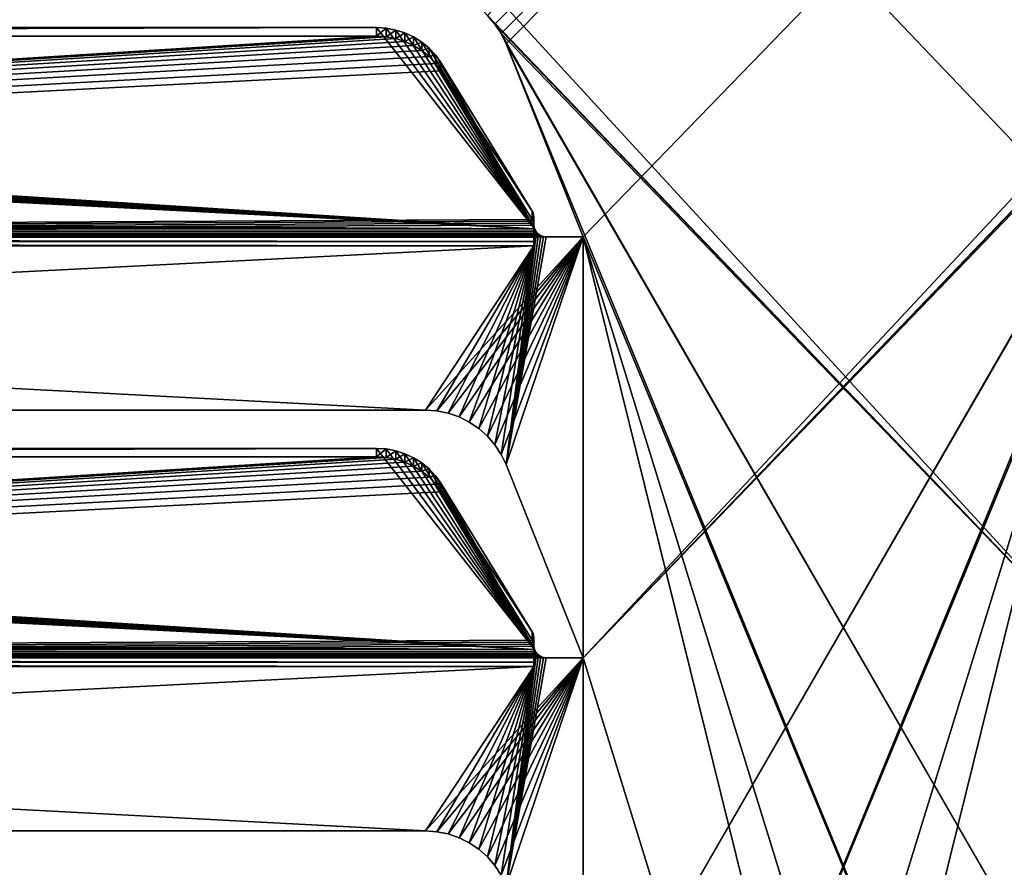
# Model space of a CAD drawing. Extents: x -547 to 547, y 0 to 578.
# Tile 29 of 256: x -113 to -74, y 72 to 106. Entities that reach past the tile are written whole.
import ezdxf

# ---------------------------------------------------------------- set-up
doc = ezdxf.new("R2010")
doc.units = 0
doc.header["$LTSCALE"] = 65.185185
for name, color, linetype in [('3', 7, 'CONTINUOUS'), ('332', 7, 'CONTINUOUS'), ('339', 7, 'CONTINUOUS'), ('489', 7, 'CONTINUOUS'), ('490', 7, 'CONTINUOUS'), ('527', 7, 'CONTINUOUS'), ('528', 7, 'CONTINUOUS'), ('529', 7, 'CONTINUOUS'), ('532', 7, 'CONTINUOUS'), ('534', 7, 'CONTINUOUS'), ('535', 7, 'CONTINUOUS'), ('536', 7, 'CONTINUOUS'), ('537', 7, 'CONTINUOUS'), ('538', 7, 'CONTINUOUS'), ('539', 7, 'CONTINUOUS'), ('566', 7, 'CONTINUOUS'), ('567', 7, 'CONTINUOUS'), ('571', 7, 'CONTINUOUS'), ('573', 7, 'CONTINUOUS'), ('574', 7, 'CONTINUOUS'), ('575', 7, 'CONTINUOUS'), ('576', 7, 'CONTINUOUS'), ('577', 7, 'CONTINUOUS'), ('578', 7, 'CONTINUOUS'), ('631', 7, 'CONTINUOUS'), ('633', 7, 'CONTINUOUS'), ('643', 7, 'CONTINUOUS'), ('645', 7, 'CONTINUOUS'), ('703', 7, 'CONTINUOUS'), ('704', 7, 'CONTINUOUS'), ('715', 7, 'CONTINUOUS'), ('716', 7, 'CONTINUOUS'), ('9', 7, 'CONTINUOUS')]:
    doc.layers.add(name, color=color, linetype=linetype)

msp = doc.modelspace()

# ---------------------------------------------------------------- linework, layer by layer
at = {"layer": '3', "color": 7, "linetype": 'CONTINUOUS'}
for points in [[(528.7, 1.5, -68), (-528.7, 1.5, -68), (528.7, 576.5, -68), (528.7, 1.5, -68)], [(528.7, 576.5, -68), (-528.7, 1.5, -68), (-528.7, 576.5, -68), (528.7, 576.5, -68)]]:
    msp.add_3dface(points, dxfattribs=at)
at = {"layer": '332', "color": 7, "linetype": 'CONTINUOUS'}
for points in [[(-525, 576.5, 68), (-69.5, 80, 68), (-69.5, 97, 68), (-525, 576.5, 68)], [(-69.5, 80, 68), (-525, 576.5, 68), (-94.375, 105.955, 68), (-69.5, 80, 68)], [(-65.625, 105.955, 68), (-525, 576.5, 68), (-65.927, 105.604, 68), (-65.625, 105.955, 68)], [(-65.927, 105.604, 68), (-525, 576.5, 68), (-66.18, 105.217, 68), (-65.927, 105.604, 68)], [(-66.18, 105.217, 68), (-525, 576.5, 68), (-66.38, 104.8, 68), (-66.18, 105.217, 68)], [(-66.38, 104.8, 68), (-525, 576.5, 68), (-69.5, 97, 68), (-66.38, 104.8, 68)], [(-94.073, 105.604, 68), (-69.5, 80, 68), (-94.375, 105.955, 68), (-94.073, 105.604, 68)], [(-93.82, 105.217, 68), (-69.5, 80, 68), (-94.073, 105.604, 68), (-93.82, 105.217, 68)], [(-69.5, 63, 68), (-69.5, 80, 68), (-93.82, 105.217, 68), (-69.5, 63, 68)], [(-93.62, 104.8, 68), (-69.5, 63, 68), (-93.82, 105.217, 68), (-93.62, 104.8, 68)], [(-69.5, 46, 68), (-69.5, 63, 68), (-93.62, 104.8, 68), (-69.5, 46, 68)], [(-90.5, 97, 68), (-69.5, 46, 68), (-93.62, 104.8, 68), (-90.5, 97, 68)], [(-223.13, 90, 68), (-96.87, 90, 68), (-229.5, 97, 68), (-223.13, 90, 68)], [(-96.87, 90, 68), (-90.5, 97, 68), (-229.5, 97, 68), (-96.87, 90, 68)], [(-96.87, 90, 68), (-96.408, 89.969, 68), (-90.5, 97, 68), (-96.87, 90, 68)], [(-96.408, 89.969, 68), (-95.955, 89.878, 68), (-90.5, 97, 68), (-96.408, 89.969, 68)], [(-95.955, 89.878, 68), (-95.517, 89.728, 68), (-90.5, 97, 68), (-95.955, 89.878, 68)], [(-95.517, 89.728, 68), (-95.103, 89.522, 68), (-90.5, 97, 68), (-95.517, 89.728, 68)], [(-95.103, 89.522, 68), (-94.72, 89.262, 68), (-90.5, 97, 68), (-95.103, 89.522, 68)], [(-94.72, 89.262, 68), (-94.375, 88.955, 68), (-90.5, 97, 68), (-94.72, 89.262, 68)], [(-94.375, 88.955, 68), (-94.073, 88.604, 68), (-90.5, 97, 68), (-94.375, 88.955, 68)], [(-94.073, 88.604, 68), (-93.82, 88.217, 68), (-90.5, 97, 68), (-94.073, 88.604, 68)], [(-93.82, 88.217, 68), (-93.62, 87.8, 68), (-90.5, 97, 68), (-93.82, 88.217, 68)], [(-93.62, 87.8, 68), (-90.5, 80, 68), (-90.5, 97, 68), (-93.62, 87.8, 68)], [(-69.5, 12, 68), (-69.5, 29, 68), (-90.5, 97, 68), (-69.5, 12, 68)], [(-90.5, 80, 68), (-69.5, 12, 68), (-90.5, 97, 68), (-90.5, 80, 68)], [(-69.5, 29, 68), (-69.5, 46, 68), (-90.5, 97, 68), (-69.5, 29, 68)], [(-223.13, 73, 68), (-96.87, 73, 68), (-229.5, 80, 68), (-223.13, 73, 68)], [(-96.87, 73, 68), (-90.5, 80, 68), (-229.5, 80, 68), (-96.87, 73, 68)], [(-96.87, 73, 68), (-96.408, 72.969, 68), (-90.5, 80, 68), (-96.87, 73, 68)], [(-96.408, 72.969, 68), (-95.955, 72.878, 68), (-90.5, 80, 68), (-96.408, 72.969, 68)], [(-95.955, 72.878, 68), (-95.517, 72.728, 68), (-90.5, 80, 68), (-95.955, 72.878, 68)], [(-95.517, 72.728, 68), (-95.103, 72.522, 68), (-90.5, 80, 68), (-95.517, 72.728, 68)], [(-95.103, 72.522, 68), (-94.72, 72.262, 68), (-90.5, 80, 68), (-95.103, 72.522, 68)], [(-94.72, 72.262, 68), (-94.375, 71.955, 68), (-90.5, 80, 68), (-94.72, 72.262, 68)], [(-94.375, 71.955, 68), (-94.073, 71.604, 68), (-90.5, 80, 68), (-94.375, 71.955, 68)], [(-94.073, 71.604, 68), (-93.82, 71.217, 68), (-90.5, 80, 68), (-94.073, 71.604, 68)], [(-93.82, 71.217, 68), (-93.62, 70.8, 68), (-90.5, 80, 68), (-93.82, 71.217, 68)], [(-93.62, 70.8, 68), (-90.5, 63, 68), (-90.5, 80, 68), (-93.62, 70.8, 68)], [(-90.5, 63, 68), (-69.5, 12, 68), (-90.5, 80, 68), (-90.5, 63, 68)]]:
    msp.add_3dface(points, dxfattribs=at)
at = {"layer": '339', "color": 3, "linetype": 'CONTINUOUS'}
for points in [[(-94.375, 105.955, 67), (349, 551.5, 67), (-94.073, 105.604, 67), (-94.375, 105.955, 67)], [(-94.073, 105.604, 67), (349, 551.5, 67), (-93.82, 105.217, 67), (-94.073, 105.604, 67)], [(-93.82, 105.217, 67), (349, 551.5, 67), (-93.62, 104.8, 67), (-93.82, 105.217, 67)], [(-93.62, 104.8, 67), (349, 551.5, 67), (-90.5, 97, 67), (-93.62, 104.8, 67)], [(-90.5, 80, 67), (349, 551.5, 67), (-65.625, 105.955, 67), (-90.5, 80, 67)], [(349, 551.5, 67), (-90.5, 80, 67), (-90.5, 97, 67), (349, 551.5, 67)], [(-65.927, 105.604, 67), (-90.5, 80, 67), (-65.625, 105.955, 67), (-65.927, 105.604, 67)], [(-66.18, 105.217, 67), (-90.5, 80, 67), (-65.927, 105.604, 67), (-66.18, 105.217, 67)], [(-90.5, 63, 67), (-90.5, 80, 67), (-66.18, 105.217, 67), (-90.5, 63, 67)], [(-66.38, 104.8, 67), (-90.5, 63, 67), (-66.18, 105.217, 67), (-66.38, 104.8, 67)], [(-90.5, 46, 67), (-90.5, 63, 67), (-66.38, 104.8, 67), (-90.5, 46, 67)], [(-69.5, 97, 67), (-90.5, 46, 67), (-66.38, 104.8, 67), (-69.5, 97, 67)], [(-92.5, 97.5, 67), (-92.487, 97.389, 67), (-92.5, 96.647, 67), (-92.5, 97.5, 67)], [(-92.312, 97.109, 67), (-93.62, 87.8, 67), (-92.391, 97.188, 67), (-92.312, 97.109, 67)], [(-92.391, 97.188, 67), (-93.62, 87.8, 67), (-92.5, 96.647, 67), (-92.391, 97.188, 67)], [(-92.217, 97.05, 67), (-93.62, 87.8, 67), (-92.312, 97.109, 67), (-92.217, 97.05, 67)], [(-92.111, 97.013, 67), (-93.62, 87.8, 67), (-92.217, 97.05, 67), (-92.111, 97.013, 67)], [(-92, 97, 67), (-93.62, 87.8, 67), (-92.111, 97.013, 67), (-92, 97, 67)], [(-92.487, 97.389, 67), (-92.45, 97.283, 67), (-92.5, 96.647, 67), (-92.487, 97.389, 67)], [(-92.45, 97.283, 67), (-92.391, 97.188, 67), (-92.5, 96.647, 67), (-92.45, 97.283, 67)], [(-223.13, 90, 67), (-227.5, 96.647, 67), (-92.5, 96.647, 67), (-223.13, 90, 67)], [(-96.87, 90, 67), (-223.13, 90, 67), (-92.5, 96.647, 67), (-96.87, 90, 67)], [(-96.408, 89.969, 67), (-96.87, 90, 67), (-92.5, 96.647, 67), (-96.408, 89.969, 67)], [(-95.955, 89.878, 67), (-96.408, 89.969, 67), (-92.5, 96.647, 67), (-95.955, 89.878, 67)], [(-95.517, 89.728, 67), (-95.955, 89.878, 67), (-92.5, 96.647, 67), (-95.517, 89.728, 67)], [(-95.103, 89.522, 67), (-95.517, 89.728, 67), (-92.5, 96.647, 67), (-95.103, 89.522, 67)], [(-94.72, 89.262, 67), (-95.103, 89.522, 67), (-92.5, 96.647, 67), (-94.72, 89.262, 67)], [(-94.375, 88.955, 67), (-94.72, 89.262, 67), (-92.5, 96.647, 67), (-94.375, 88.955, 67)], [(-94.073, 88.604, 67), (-94.375, 88.955, 67), (-92.5, 96.647, 67), (-94.073, 88.604, 67)], [(-93.82, 88.217, 67), (-94.073, 88.604, 67), (-92.5, 96.647, 67), (-93.82, 88.217, 67)], [(-93.62, 87.8, 67), (-93.82, 88.217, 67), (-92.5, 96.647, 67), (-93.62, 87.8, 67)], [(-90.5, 80, 67), (-93.62, 87.8, 67), (-90.5, 97, 67), (-90.5, 80, 67)], [(-90.5, 97, 67), (-93.62, 87.8, 67), (-92, 97, 67), (-90.5, 97, 67)], [(-90.5, 12, 67), (-90.5, 29, 67), (-69.5, 97, 67), (-90.5, 12, 67)], [(-69.5, 80, 67), (-90.5, 12, 67), (-69.5, 97, 67), (-69.5, 80, 67)], [(-90.5, 29, 67), (-90.5, 46, 67), (-69.5, 97, 67), (-90.5, 29, 67)], [(-92.5, 80.5, 67), (-92.487, 80.389, 67), (-92.5, 79.647, 67), (-92.5, 80.5, 67)], [(-92.487, 80.389, 67), (-92.45, 80.283, 67), (-92.5, 79.647, 67), (-92.487, 80.389, 67)], [(-92.312, 80.109, 67), (-93.62, 70.8, 67), (-92.391, 80.188, 67), (-92.312, 80.109, 67)], [(-92.391, 80.188, 67), (-93.62, 70.8, 67), (-92.5, 79.647, 67), (-92.391, 80.188, 67)], [(-92.217, 80.05, 67), (-93.62, 70.8, 67), (-92.312, 80.109, 67), (-92.217, 80.05, 67)], [(-92.111, 80.013, 67), (-93.62, 70.8, 67), (-92.217, 80.05, 67), (-92.111, 80.013, 67)], [(-92, 80, 67), (-93.62, 70.8, 67), (-92.111, 80.013, 67), (-92, 80, 67)], [(-90.5, 63, 67), (-93.62, 70.8, 67), (-90.5, 80, 67), (-90.5, 63, 67)], [(-90.5, 80, 67), (-93.62, 70.8, 67), (-92, 80, 67), (-90.5, 80, 67)], [(-92.45, 80.283, 67), (-92.391, 80.188, 67), (-92.5, 79.647, 67), (-92.45, 80.283, 67)], [(-69.5, 63, 67), (-90.5, 12, 67), (-69.5, 80, 67), (-69.5, 63, 67)], [(-223.13, 73, 67), (-227.5, 79.647, 67), (-92.5, 79.647, 67), (-223.13, 73, 67)], [(-96.87, 73, 67), (-223.13, 73, 67), (-92.5, 79.647, 67), (-96.87, 73, 67)], [(-96.408, 72.969, 67), (-96.87, 73, 67), (-92.5, 79.647, 67), (-96.408, 72.969, 67)], [(-95.955, 72.878, 67), (-96.408, 72.969, 67), (-92.5, 79.647, 67), (-95.955, 72.878, 67)], [(-95.517, 72.728, 67), (-95.955, 72.878, 67), (-92.5, 79.647, 67), (-95.517, 72.728, 67)], [(-95.103, 72.522, 67), (-95.517, 72.728, 67), (-92.5, 79.647, 67), (-95.103, 72.522, 67)], [(-94.72, 72.262, 67), (-95.103, 72.522, 67), (-92.5, 79.647, 67), (-94.72, 72.262, 67)], [(-94.375, 71.955, 67), (-94.72, 72.262, 67), (-92.5, 79.647, 67), (-94.375, 71.955, 67)], [(-94.073, 71.604, 67), (-94.375, 71.955, 67), (-92.5, 79.647, 67), (-94.073, 71.604, 67)], [(-93.82, 71.217, 67), (-94.073, 71.604, 67), (-92.5, 79.647, 67), (-93.82, 71.217, 67)], [(-93.62, 70.8, 67), (-93.82, 71.217, 67), (-92.5, 79.647, 67), (-93.62, 70.8, 67)]]:
    msp.add_3dface(points, dxfattribs=at)
at = {"layer": '489', "color": 7, "linetype": 'CONTINUOUS'}
for points in [[(-96.408, 72.969, 68), (-96.87, 73, 68), (-96.408, 72.969, 67), (-96.408, 72.969, 68)], [(-96.408, 72.969, 67), (-96.87, 73, 68), (-96.87, 73, 67.5), (-96.408, 72.969, 67)], [(-96.87, 73, 67), (-96.408, 72.969, 67), (-96.87, 73, 67.5), (-96.87, 73, 67)], [(-95.955, 72.878, 68), (-96.408, 72.969, 68), (-95.955, 72.878, 67), (-95.955, 72.878, 68)], [(-96.408, 72.969, 68), (-96.408, 72.969, 67), (-95.955, 72.878, 67), (-96.408, 72.969, 68)], [(-95.517, 72.728, 68), (-95.955, 72.878, 68), (-95.517, 72.728, 67), (-95.517, 72.728, 68)], [(-95.955, 72.878, 68), (-95.955, 72.878, 67), (-95.517, 72.728, 67), (-95.955, 72.878, 68)], [(-95.103, 72.522, 68), (-95.517, 72.728, 68), (-95.103, 72.522, 67), (-95.103, 72.522, 68)], [(-95.517, 72.728, 68), (-95.517, 72.728, 67), (-95.103, 72.522, 67), (-95.517, 72.728, 68)], [(-94.72, 72.262, 68), (-95.103, 72.522, 68), (-94.72, 72.262, 67), (-94.72, 72.262, 68)], [(-95.103, 72.522, 68), (-95.103, 72.522, 67), (-94.72, 72.262, 67), (-95.103, 72.522, 68)], [(-94.375, 71.955, 68), (-94.72, 72.262, 68), (-94.375, 71.955, 67), (-94.375, 71.955, 68)], [(-94.72, 72.262, 68), (-94.72, 72.262, 67), (-94.375, 71.955, 67), (-94.72, 72.262, 68)], [(-94.073, 71.604, 68), (-94.375, 71.955, 68), (-94.073, 71.604, 67), (-94.073, 71.604, 68)], [(-94.375, 71.955, 68), (-94.375, 71.955, 67), (-94.073, 71.604, 67), (-94.375, 71.955, 68)], [(-93.82, 71.217, 68), (-94.073, 71.604, 68), (-93.82, 71.217, 67), (-93.82, 71.217, 68)], [(-94.073, 71.604, 68), (-94.073, 71.604, 67), (-93.82, 71.217, 67), (-94.073, 71.604, 68)]]:
    msp.add_3dface(points, dxfattribs=at)
at = {"layer": '490', "color": 7, "linetype": 'CONTINUOUS'}
for points in [[(-96.87, 73, 68), (-223.13, 73, 68), (-96.87, 73, 67.5), (-96.87, 73, 68)], [(-223.13, 73, 68), (-96.87, 73, 67), (-96.87, 73, 67.5), (-223.13, 73, 68)], [(-96.87, 73, 67), (-223.13, 73, 68), (-223.13, 73, 67.5), (-96.87, 73, 67)], [(-223.13, 73, 67), (-96.87, 73, 67), (-223.13, 73, 67.5), (-223.13, 73, 67)]]:
    msp.add_3dface(points, dxfattribs=at)
at = {"layer": '527', "color": 7, "linetype": 'CONTINUOUS'}
for points in [[(-90.5, 80, 68), (-93.62, 87.8, 68), (-90.5, 80, 67), (-90.5, 80, 68)], [(-90.5, 80, 67), (-93.62, 87.8, 68), (-93.62, 87.8, 67.5), (-90.5, 80, 67)], [(-93.62, 87.8, 67), (-90.5, 80, 67), (-93.62, 87.8, 67.5), (-93.62, 87.8, 67)]]:
    msp.add_3dface(points, dxfattribs=at)
at = {"layer": '528', "color": 7, "linetype": 'CONTINUOUS'}
for points in [[(-96.408, 89.969, 68), (-96.87, 90, 68), (-96.408, 89.969, 67), (-96.408, 89.969, 68)], [(-96.408, 89.969, 67), (-96.87, 90, 68), (-96.87, 90, 67.5), (-96.408, 89.969, 67)], [(-96.87, 90, 67), (-96.408, 89.969, 67), (-96.87, 90, 67.5), (-96.87, 90, 67)], [(-95.955, 89.878, 68), (-96.408, 89.969, 68), (-95.955, 89.878, 67), (-95.955, 89.878, 68)], [(-96.408, 89.969, 68), (-96.408, 89.969, 67), (-95.955, 89.878, 67), (-96.408, 89.969, 68)], [(-95.517, 89.728, 68), (-95.955, 89.878, 68), (-95.517, 89.728, 67), (-95.517, 89.728, 68)], [(-95.955, 89.878, 68), (-95.955, 89.878, 67), (-95.517, 89.728, 67), (-95.955, 89.878, 68)], [(-95.103, 89.522, 68), (-95.517, 89.728, 68), (-95.103, 89.522, 67), (-95.103, 89.522, 68)], [(-95.517, 89.728, 68), (-95.517, 89.728, 67), (-95.103, 89.522, 67), (-95.517, 89.728, 68)], [(-94.72, 89.262, 68), (-95.103, 89.522, 68), (-94.72, 89.262, 67), (-94.72, 89.262, 68)], [(-95.103, 89.522, 68), (-95.103, 89.522, 67), (-94.72, 89.262, 67), (-95.103, 89.522, 68)], [(-94.375, 88.955, 68), (-94.72, 89.262, 68), (-94.375, 88.955, 67), (-94.375, 88.955, 68)], [(-94.72, 89.262, 68), (-94.72, 89.262, 67), (-94.375, 88.955, 67), (-94.72, 89.262, 68)], [(-94.073, 88.604, 68), (-94.375, 88.955, 68), (-94.073, 88.604, 67), (-94.073, 88.604, 68)], [(-94.375, 88.955, 68), (-94.375, 88.955, 67), (-94.073, 88.604, 67), (-94.375, 88.955, 68)], [(-93.82, 88.217, 68), (-94.073, 88.604, 68), (-93.82, 88.217, 67), (-93.82, 88.217, 68)], [(-94.073, 88.604, 68), (-94.073, 88.604, 67), (-93.82, 88.217, 67), (-94.073, 88.604, 68)], [(-93.62, 87.8, 68), (-93.82, 88.217, 68), (-93.62, 87.8, 67.5), (-93.62, 87.8, 68)], [(-93.82, 88.217, 68), (-93.82, 88.217, 67), (-93.62, 87.8, 67), (-93.82, 88.217, 68)], [(-93.82, 88.217, 68), (-93.62, 87.8, 67), (-93.62, 87.8, 67.5), (-93.82, 88.217, 68)]]:
    msp.add_3dface(points, dxfattribs=at)
at = {"layer": '529', "color": 7, "linetype": 'CONTINUOUS'}
for points in [[(-96.87, 90, 68), (-223.13, 90, 68), (-96.87, 90, 67.5), (-96.87, 90, 68)], [(-223.13, 90, 68), (-96.87, 90, 67), (-96.87, 90, 67.5), (-223.13, 90, 68)], [(-96.87, 90, 67), (-223.13, 90, 68), (-223.13, 90, 67.5), (-96.87, 90, 67)], [(-223.13, 90, 67), (-96.87, 90, 67), (-223.13, 90, 67.5), (-223.13, 90, 67)]]:
    msp.add_3dface(points, dxfattribs=at)
at = {"layer": '532', "color": 7, "linetype": 'CONTINUOUS'}
for points in [[(-229.5, 80, 68), (-90.5, 80, 68), (-228, 80, 67.969), (-229.5, 80, 68)], [(-90.5, 80, 68), (-92, 80, 67.969), (-228, 80, 67.969), (-90.5, 80, 68)], [(-90.5, 80, 68), (-90.5, 80, 67), (-92, 80, 67), (-90.5, 80, 68)], [(-90.5, 80, 68), (-92, 80, 67), (-92, 80, 67.969), (-90.5, 80, 68)]]:
    msp.add_3dface(points, dxfattribs=at)
at = {"layer": '534', "color": 7, "linetype": 'CONTINUOUS'}
for points in [[(-92.5, 80.5, 67), (-92.5, 80.472, 66.764), (-92.5, 80.814, 67.704), (-92.5, 80.5, 67)], [(-92.5, 80.5, 67.818), (-92.5, 80.5, 67), (-92.5, 80.814, 67.704), (-92.5, 80.5, 67.818)], [(-92.5, 80.5, 67), (-92.5, 79.647, 67), (-92.5, 79.821, 66.985), (-92.5, 80.5, 67)], [(-92.5, 80.472, 66.764), (-92.5, 80.5, 67), (-92.5, 79.989, 66.94), (-92.5, 80.472, 66.764)], [(-92.5, 79.989, 66.94), (-92.5, 80.5, 67), (-92.5, 79.821, 66.985), (-92.5, 79.989, 66.94)]]:
    msp.add_3dface(points, dxfattribs=at)
at = {"layer": '535', "color": 7, "linetype": 'CONTINUOUS'}
for points in [[(-222.297, 88.243, 65), (-92.471, 80.331, 67.879), (-221.926, 88.361, 64.957), (-222.297, 88.243, 65)], [(-221.926, 88.361, 64.957), (-92.471, 80.331, 67.879), (-221.541, 88.433, 64.931), (-221.926, 88.361, 64.957)], [(-221.541, 88.433, 64.931), (-92.471, 80.331, 67.879), (-221.149, 88.457, 64.922), (-221.541, 88.433, 64.931)], [(-221.149, 88.457, 64.922), (-92.471, 80.331, 67.879), (-98.851, 88.457, 64.922), (-221.149, 88.457, 64.922)], [(-98.851, 88.457, 64.922), (-92.471, 80.331, 67.879), (-98.459, 88.433, 64.931), (-98.851, 88.457, 64.922)], [(-98.459, 88.433, 64.931), (-92.471, 80.331, 67.879), (-98.074, 88.361, 64.957), (-98.459, 88.433, 64.931)], [(-98.074, 88.361, 64.957), (-92.471, 80.331, 67.879), (-97.703, 88.243, 65), (-98.074, 88.361, 64.957)], [(-223.27, 87.632, 65.222), (-92.471, 80.331, 67.879), (-222.975, 87.875, 65.134), (-223.27, 87.632, 65.222)], [(-222.975, 87.875, 65.134), (-92.471, 80.331, 67.879), (-222.649, 88.08, 65.059), (-222.975, 87.875, 65.134)], [(-222.649, 88.08, 65.059), (-92.471, 80.331, 67.879), (-222.297, 88.243, 65), (-222.649, 88.08, 65.059)], [(-97.703, 88.243, 65), (-92.471, 80.331, 67.879), (-97.351, 88.08, 65.059), (-97.703, 88.243, 65)], [(-97.351, 88.08, 65.059), (-92.471, 80.331, 67.879), (-97.025, 87.875, 65.134), (-97.351, 88.08, 65.059)], [(-97.025, 87.875, 65.134), (-92.471, 80.331, 67.879), (-96.73, 87.632, 65.222), (-97.025, 87.875, 65.134)], [(-223.529, 87.354, 65.323), (-92.471, 80.331, 67.879), (-223.27, 87.632, 65.222), (-223.529, 87.354, 65.323)], [(-96.73, 87.632, 65.222), (-92.471, 80.331, 67.879), (-96.471, 87.354, 65.323), (-96.73, 87.632, 65.222)], [(-223.747, 87.048, 65.435), (-92.471, 80.331, 67.879), (-223.529, 87.354, 65.323), (-223.747, 87.048, 65.435)], [(-92.471, 80.331, 67.879), (-96.253, 87.048, 65.435), (-96.471, 87.354, 65.323), (-92.471, 80.331, 67.879)], [(-227.433, 81.049, 67.618), (-92.471, 80.331, 67.879), (-223.747, 87.048, 65.435), (-227.433, 81.049, 67.618)], [(-92.567, 81.049, 67.618), (-96.253, 87.048, 65.435), (-92.493, 80.414, 67.849), (-92.567, 81.049, 67.618)], [(-92.493, 80.414, 67.849), (-96.253, 87.048, 65.435), (-92.471, 80.331, 67.879), (-92.493, 80.414, 67.849)], [(-227.5, 80.814, 67.704), (-92.471, 80.331, 67.879), (-227.492, 80.895, 67.674), (-227.5, 80.814, 67.704)], [(-227.5, 80.814, 67.704), (-227.5, 80.5, 67.818), (-92.471, 80.331, 67.879), (-227.5, 80.814, 67.704)], [(-227.492, 80.895, 67.674), (-92.471, 80.331, 67.879), (-227.47, 80.974, 67.645), (-227.492, 80.895, 67.674)], [(-227.47, 80.974, 67.645), (-92.471, 80.331, 67.879), (-227.433, 81.049, 67.618), (-227.47, 80.974, 67.645)], [(-92.567, 81.049, 67.618), (-92.5, 80.5, 67.818), (-92.53, 80.974, 67.645), (-92.567, 81.049, 67.618)], [(-92.5, 80.5, 67.818), (-92.567, 81.049, 67.618), (-92.493, 80.414, 67.849), (-92.5, 80.5, 67.818)], [(-92.53, 80.974, 67.645), (-92.5, 80.5, 67.818), (-92.508, 80.895, 67.674), (-92.53, 80.974, 67.645)], [(-92.5, 80.5, 67.818), (-92.5, 80.814, 67.704), (-92.508, 80.895, 67.674), (-92.5, 80.5, 67.818)], [(-227.529, 80.331, 67.879), (-92.471, 80.331, 67.879), (-227.507, 80.414, 67.849), (-227.529, 80.331, 67.879)], [(-92.471, 80.331, 67.879), (-227.5, 80.5, 67.818), (-227.507, 80.414, 67.849), (-92.471, 80.331, 67.879)]]:
    msp.add_3dface(points, dxfattribs=at)
at = {"layer": '536', "color": 7, "linetype": 'CONTINUOUS'}
for points in [[(-92.471, 80.331, 67.879), (-227.529, 80.331, 67.879), (-227.572, 80.241, 67.91), (-92.471, 80.331, 67.879)], [(-92.471, 80.331, 67.879), (-227.572, 80.241, 67.91), (-92.428, 80.241, 67.91), (-92.471, 80.331, 67.879)], [(-228, 80, 67.969), (-92, 80, 67.969), (-92.101, 80.01, 67.967), (-228, 80, 67.969)], [(-227.899, 80.01, 67.967), (-228, 80, 67.969), (-92.101, 80.01, 67.967), (-227.899, 80.01, 67.967)], [(-227.803, 80.041, 67.961), (-227.899, 80.01, 67.967), (-92.197, 80.041, 67.961), (-227.803, 80.041, 67.961)], [(-92.197, 80.041, 67.961), (-227.899, 80.01, 67.967), (-92.101, 80.01, 67.967), (-92.197, 80.041, 67.961)], [(-227.713, 80.09, 67.95), (-227.803, 80.041, 67.961), (-92.287, 80.09, 67.95), (-227.713, 80.09, 67.95)], [(-92.287, 80.09, 67.95), (-227.803, 80.041, 67.961), (-92.197, 80.041, 67.961), (-92.287, 80.09, 67.95)], [(-227.635, 80.158, 67.934), (-227.713, 80.09, 67.95), (-92.365, 80.158, 67.934), (-227.635, 80.158, 67.934)], [(-92.365, 80.158, 67.934), (-227.713, 80.09, 67.95), (-92.287, 80.09, 67.95), (-92.365, 80.158, 67.934)], [(-227.572, 80.241, 67.91), (-227.635, 80.158, 67.934), (-92.428, 80.241, 67.91), (-227.572, 80.241, 67.91)], [(-92.428, 80.241, 67.91), (-227.635, 80.158, 67.934), (-92.365, 80.158, 67.934), (-92.428, 80.241, 67.91)]]:
    msp.add_3dface(points, dxfattribs=at)
at = {"layer": '537', "color": 7, "linetype": 'CONTINUOUS'}
for points in [[(-227.5, 79.821, 66.985), (-227.5, 79.989, 66.94), (-92.5, 79.821, 66.985), (-227.5, 79.821, 66.985)], [(-227.5, 79.989, 66.94), (-92.5, 79.989, 66.94), (-92.5, 79.821, 66.985), (-227.5, 79.989, 66.94)], [(-92.5, 79.647, 67), (-227.5, 79.647, 67), (-227.5, 79.821, 66.985), (-92.5, 79.647, 67)], [(-92.5, 79.647, 67), (-227.5, 79.821, 66.985), (-92.5, 79.821, 66.985), (-92.5, 79.647, 67)]]:
    msp.add_3dface(points, dxfattribs=at)
at = {"layer": '538', "color": 7, "linetype": 'CONTINUOUS'}
for points in [[(-98.851, 88.115, 63.982), (-227.5, 79.989, 66.94), (-221.149, 88.115, 63.982), (-98.851, 88.115, 63.982)], [(-227.5, 79.989, 66.94), (-98.851, 88.115, 63.982), (-98.459, 88.091, 63.991), (-227.5, 79.989, 66.94)], [(-98.074, 88.019, 64.017), (-227.5, 79.989, 66.94), (-98.459, 88.091, 63.991), (-98.074, 88.019, 64.017)], [(-97.703, 87.901, 64.06), (-227.5, 79.989, 66.94), (-98.074, 88.019, 64.017), (-97.703, 87.901, 64.06)], [(-97.351, 87.738, 64.12), (-227.5, 79.989, 66.94), (-97.703, 87.901, 64.06), (-97.351, 87.738, 64.12)], [(-97.025, 87.533, 64.194), (-227.5, 79.989, 66.94), (-97.351, 87.738, 64.12), (-97.025, 87.533, 64.194)], [(-96.73, 87.29, 64.283), (-227.5, 79.989, 66.94), (-97.025, 87.533, 64.194), (-96.73, 87.29, 64.283)], [(-96.471, 87.012, 64.384), (-227.5, 79.989, 66.94), (-96.73, 87.29, 64.283), (-96.471, 87.012, 64.384)], [(-96.253, 86.706, 64.495), (-227.5, 79.989, 66.94), (-96.471, 87.012, 64.384), (-96.253, 86.706, 64.495)], [(-92.567, 80.707, 66.679), (-227.5, 79.989, 66.94), (-96.253, 86.706, 64.495), (-92.567, 80.707, 66.679)], [(-92.53, 80.632, 66.706), (-227.5, 79.989, 66.94), (-92.567, 80.707, 66.679), (-92.53, 80.632, 66.706)], [(-92.508, 80.553, 66.734), (-227.5, 79.989, 66.94), (-92.53, 80.632, 66.706), (-92.508, 80.553, 66.734)], [(-92.5, 80.472, 66.764), (-227.5, 79.989, 66.94), (-92.508, 80.553, 66.734), (-92.5, 80.472, 66.764)], [(-227.5, 79.989, 66.94), (-92.5, 80.472, 66.764), (-92.5, 79.989, 66.94), (-227.5, 79.989, 66.94)]]:
    msp.add_3dface(points, dxfattribs=at)
at = {"layer": '539', "color": 7, "linetype": 'CONTINUOUS'}
for points in [[(-221.149, 88.457, 64.922), (-98.851, 88.457, 64.922), (-221.149, 88.115, 63.982), (-221.149, 88.457, 64.922)], [(-98.851, 88.457, 64.922), (-98.851, 88.115, 63.982), (-221.149, 88.115, 63.982), (-98.851, 88.457, 64.922)]]:
    msp.add_3dface(points, dxfattribs=at)
at = {"layer": '566', "color": 7, "linetype": 'CONTINUOUS'}
for points in [[(-90.5, 97, 68), (-93.62, 104.8, 68), (-90.5, 97, 67), (-90.5, 97, 68)], [(-90.5, 97, 67), (-93.62, 104.8, 68), (-93.62, 104.8, 67.5), (-90.5, 97, 67)], [(-93.62, 104.8, 67), (-90.5, 97, 67), (-93.62, 104.8, 67.5), (-93.62, 104.8, 67)]]:
    msp.add_3dface(points, dxfattribs=at)
at = {"layer": '567', "color": 7, "linetype": 'CONTINUOUS'}
for points in [[(-94.073, 105.604, 68), (-94.375, 105.955, 68), (-94.073, 105.604, 67), (-94.073, 105.604, 68)], [(-94.375, 105.955, 68), (-94.375, 105.955, 67), (-94.073, 105.604, 67), (-94.375, 105.955, 68)], [(-93.82, 105.217, 68), (-94.073, 105.604, 68), (-93.82, 105.217, 67), (-93.82, 105.217, 68)], [(-94.073, 105.604, 68), (-94.073, 105.604, 67), (-93.82, 105.217, 67), (-94.073, 105.604, 68)], [(-93.62, 104.8, 68), (-93.82, 105.217, 68), (-93.62, 104.8, 67.5), (-93.62, 104.8, 68)], [(-93.82, 105.217, 68), (-93.82, 105.217, 67), (-93.62, 104.8, 67), (-93.82, 105.217, 68)], [(-93.82, 105.217, 68), (-93.62, 104.8, 67), (-93.62, 104.8, 67.5), (-93.82, 105.217, 68)]]:
    msp.add_3dface(points, dxfattribs=at)
at = {"layer": '571', "color": 7, "linetype": 'CONTINUOUS'}
for points in [[(-229.5, 97, 68), (-90.5, 97, 68), (-228, 97, 67.969), (-229.5, 97, 68)], [(-90.5, 97, 68), (-92, 97, 67.969), (-228, 97, 67.969), (-90.5, 97, 68)], [(-90.5, 97, 68), (-90.5, 97, 67), (-92, 97, 67), (-90.5, 97, 68)], [(-90.5, 97, 68), (-92, 97, 67), (-92, 97, 67.969), (-90.5, 97, 68)]]:
    msp.add_3dface(points, dxfattribs=at)
at = {"layer": '573', "color": 7, "linetype": 'CONTINUOUS'}
for points in [[(-92.5, 97.5, 67), (-92.5, 97.472, 66.764), (-92.5, 97.814, 67.704), (-92.5, 97.5, 67)], [(-92.5, 97.5, 67.818), (-92.5, 97.5, 67), (-92.5, 97.814, 67.704), (-92.5, 97.5, 67.818)], [(-92.5, 97.5, 67), (-92.5, 96.647, 67), (-92.5, 96.821, 66.985), (-92.5, 97.5, 67)], [(-92.5, 97.472, 66.764), (-92.5, 97.5, 67), (-92.5, 96.989, 66.94), (-92.5, 97.472, 66.764)], [(-92.5, 96.989, 66.94), (-92.5, 97.5, 67), (-92.5, 96.821, 66.985), (-92.5, 96.989, 66.94)]]:
    msp.add_3dface(points, dxfattribs=at)
at = {"layer": '574', "color": 7, "linetype": 'CONTINUOUS'}
for points in [[(-222.297, 105.243, 65), (-92.471, 97.331, 67.879), (-221.926, 105.361, 64.957), (-222.297, 105.243, 65)], [(-221.926, 105.361, 64.957), (-92.471, 97.331, 67.879), (-221.541, 105.433, 64.931), (-221.926, 105.361, 64.957)], [(-221.541, 105.433, 64.931), (-92.471, 97.331, 67.879), (-221.149, 105.457, 64.922), (-221.541, 105.433, 64.931)], [(-221.149, 105.457, 64.922), (-92.471, 97.331, 67.879), (-98.851, 105.457, 64.922), (-221.149, 105.457, 64.922)], [(-98.851, 105.457, 64.922), (-92.471, 97.331, 67.879), (-98.459, 105.433, 64.931), (-98.851, 105.457, 64.922)], [(-98.459, 105.433, 64.931), (-92.471, 97.331, 67.879), (-98.074, 105.361, 64.957), (-98.459, 105.433, 64.931)], [(-98.074, 105.361, 64.957), (-92.471, 97.331, 67.879), (-97.703, 105.243, 65), (-98.074, 105.361, 64.957)], [(-222.975, 104.875, 65.134), (-92.471, 97.331, 67.879), (-222.649, 105.08, 65.059), (-222.975, 104.875, 65.134)], [(-222.649, 105.08, 65.059), (-92.471, 97.331, 67.879), (-222.297, 105.243, 65), (-222.649, 105.08, 65.059)], [(-97.703, 105.243, 65), (-92.471, 97.331, 67.879), (-97.351, 105.08, 65.059), (-97.703, 105.243, 65)], [(-97.351, 105.08, 65.059), (-92.471, 97.331, 67.879), (-97.025, 104.875, 65.134), (-97.351, 105.08, 65.059)], [(-223.529, 104.354, 65.323), (-92.471, 97.331, 67.879), (-223.27, 104.632, 65.222), (-223.529, 104.354, 65.323)], [(-223.27, 104.632, 65.222), (-92.471, 97.331, 67.879), (-222.975, 104.875, 65.134), (-223.27, 104.632, 65.222)], [(-97.025, 104.875, 65.134), (-92.471, 97.331, 67.879), (-96.73, 104.632, 65.222), (-97.025, 104.875, 65.134)], [(-96.73, 104.632, 65.222), (-92.471, 97.331, 67.879), (-96.471, 104.354, 65.323), (-96.73, 104.632, 65.222)], [(-223.747, 104.048, 65.435), (-92.471, 97.331, 67.879), (-223.529, 104.354, 65.323), (-223.747, 104.048, 65.435)], [(-92.471, 97.331, 67.879), (-96.253, 104.048, 65.435), (-96.471, 104.354, 65.323), (-92.471, 97.331, 67.879)], [(-227.433, 98.049, 67.618), (-92.471, 97.331, 67.879), (-223.747, 104.048, 65.435), (-227.433, 98.049, 67.618)], [(-92.567, 98.049, 67.618), (-96.253, 104.048, 65.435), (-92.493, 97.414, 67.849), (-92.567, 98.049, 67.618)], [(-92.493, 97.414, 67.849), (-96.253, 104.048, 65.435), (-92.471, 97.331, 67.879), (-92.493, 97.414, 67.849)], [(-227.5, 97.814, 67.704), (-92.471, 97.331, 67.879), (-227.492, 97.895, 67.674), (-227.5, 97.814, 67.704)], [(-227.5, 97.814, 67.704), (-227.5, 97.5, 67.818), (-92.471, 97.331, 67.879), (-227.5, 97.814, 67.704)], [(-227.492, 97.895, 67.674), (-92.471, 97.331, 67.879), (-227.47, 97.974, 67.645), (-227.492, 97.895, 67.674)], [(-227.47, 97.974, 67.645), (-92.471, 97.331, 67.879), (-227.433, 98.049, 67.618), (-227.47, 97.974, 67.645)], [(-92.567, 98.049, 67.618), (-92.5, 97.5, 67.818), (-92.53, 97.974, 67.645), (-92.567, 98.049, 67.618)], [(-92.5, 97.5, 67.818), (-92.567, 98.049, 67.618), (-92.493, 97.414, 67.849), (-92.5, 97.5, 67.818)], [(-92.53, 97.974, 67.645), (-92.5, 97.5, 67.818), (-92.508, 97.895, 67.674), (-92.53, 97.974, 67.645)], [(-92.5, 97.5, 67.818), (-92.5, 97.814, 67.704), (-92.508, 97.895, 67.674), (-92.5, 97.5, 67.818)], [(-227.529, 97.331, 67.879), (-92.471, 97.331, 67.879), (-227.507, 97.414, 67.849), (-227.529, 97.331, 67.879)], [(-92.471, 97.331, 67.879), (-227.5, 97.5, 67.818), (-227.507, 97.414, 67.849), (-92.471, 97.331, 67.879)]]:
    msp.add_3dface(points, dxfattribs=at)
at = {"layer": '575', "color": 7, "linetype": 'CONTINUOUS'}
for points in [[(-228, 97, 67.969), (-92, 97, 67.969), (-92.101, 97.01, 67.967), (-228, 97, 67.969)], [(-227.899, 97.01, 67.967), (-228, 97, 67.969), (-92.101, 97.01, 67.967), (-227.899, 97.01, 67.967)], [(-227.803, 97.041, 67.961), (-227.899, 97.01, 67.967), (-92.197, 97.041, 67.961), (-227.803, 97.041, 67.961)], [(-92.197, 97.041, 67.961), (-227.899, 97.01, 67.967), (-92.101, 97.01, 67.967), (-92.197, 97.041, 67.961)], [(-227.713, 97.09, 67.95), (-227.803, 97.041, 67.961), (-92.287, 97.09, 67.95), (-227.713, 97.09, 67.95)], [(-92.287, 97.09, 67.95), (-227.803, 97.041, 67.961), (-92.197, 97.041, 67.961), (-92.287, 97.09, 67.95)], [(-227.635, 97.158, 67.934), (-227.713, 97.09, 67.95), (-92.365, 97.158, 67.934), (-227.635, 97.158, 67.934)], [(-92.365, 97.158, 67.934), (-227.713, 97.09, 67.95), (-92.287, 97.09, 67.95), (-92.365, 97.158, 67.934)], [(-227.572, 97.241, 67.91), (-227.635, 97.158, 67.934), (-92.428, 97.241, 67.91), (-227.572, 97.241, 67.91)], [(-92.428, 97.241, 67.91), (-227.635, 97.158, 67.934), (-92.365, 97.158, 67.934), (-92.428, 97.241, 67.91)], [(-92.471, 97.331, 67.879), (-227.529, 97.331, 67.879), (-227.572, 97.241, 67.91), (-92.471, 97.331, 67.879)], [(-92.471, 97.331, 67.879), (-227.572, 97.241, 67.91), (-92.428, 97.241, 67.91), (-92.471, 97.331, 67.879)]]:
    msp.add_3dface(points, dxfattribs=at)
at = {"layer": '576', "color": 7, "linetype": 'CONTINUOUS'}
for points in [[(-227.5, 96.821, 66.985), (-227.5, 96.989, 66.94), (-92.5, 96.821, 66.985), (-227.5, 96.821, 66.985)], [(-227.5, 96.989, 66.94), (-92.5, 96.989, 66.94), (-92.5, 96.821, 66.985), (-227.5, 96.989, 66.94)], [(-92.5, 96.647, 67), (-227.5, 96.647, 67), (-227.5, 96.821, 66.985), (-92.5, 96.647, 67)], [(-92.5, 96.647, 67), (-227.5, 96.821, 66.985), (-92.5, 96.821, 66.985), (-92.5, 96.647, 67)]]:
    msp.add_3dface(points, dxfattribs=at)
at = {"layer": '577', "color": 7, "linetype": 'CONTINUOUS'}
for points in [[(-98.851, 105.115, 63.982), (-227.5, 96.989, 66.94), (-221.149, 105.115, 63.982), (-98.851, 105.115, 63.982)], [(-227.5, 96.989, 66.94), (-98.851, 105.115, 63.982), (-98.459, 105.091, 63.991), (-227.5, 96.989, 66.94)], [(-98.074, 105.019, 64.017), (-227.5, 96.989, 66.94), (-98.459, 105.091, 63.991), (-98.074, 105.019, 64.017)], [(-97.703, 104.901, 64.06), (-227.5, 96.989, 66.94), (-98.074, 105.019, 64.017), (-97.703, 104.901, 64.06)], [(-97.351, 104.738, 64.12), (-227.5, 96.989, 66.94), (-97.703, 104.901, 64.06), (-97.351, 104.738, 64.12)], [(-97.025, 104.533, 64.194), (-227.5, 96.989, 66.94), (-97.351, 104.738, 64.12), (-97.025, 104.533, 64.194)], [(-96.73, 104.29, 64.283), (-227.5, 96.989, 66.94), (-97.025, 104.533, 64.194), (-96.73, 104.29, 64.283)], [(-96.471, 104.012, 64.384), (-227.5, 96.989, 66.94), (-96.73, 104.29, 64.283), (-96.471, 104.012, 64.384)], [(-96.253, 103.706, 64.495), (-227.5, 96.989, 66.94), (-96.471, 104.012, 64.384), (-96.253, 103.706, 64.495)], [(-92.567, 97.707, 66.679), (-227.5, 96.989, 66.94), (-96.253, 103.706, 64.495), (-92.567, 97.707, 66.679)], [(-92.53, 97.632, 66.706), (-227.5, 96.989, 66.94), (-92.567, 97.707, 66.679), (-92.53, 97.632, 66.706)], [(-92.508, 97.553, 66.734), (-227.5, 96.989, 66.94), (-92.53, 97.632, 66.706), (-92.508, 97.553, 66.734)], [(-92.5, 97.472, 66.764), (-227.5, 96.989, 66.94), (-92.508, 97.553, 66.734), (-92.5, 97.472, 66.764)], [(-227.5, 96.989, 66.94), (-92.5, 97.472, 66.764), (-92.5, 96.989, 66.94), (-227.5, 96.989, 66.94)]]:
    msp.add_3dface(points, dxfattribs=at)
at = {"layer": '578', "color": 7, "linetype": 'CONTINUOUS'}
for points in [[(-221.149, 105.457, 64.922), (-98.851, 105.457, 64.922), (-221.149, 105.115, 63.982), (-221.149, 105.457, 64.922)], [(-98.851, 105.457, 64.922), (-98.851, 105.115, 63.982), (-221.149, 105.115, 63.982), (-98.851, 105.457, 64.922)]]:
    msp.add_3dface(points, dxfattribs=at)
at = {"layer": '631', "color": 7, "linetype": 'CONTINUOUS'}
for points in [[(-96.253, 87.048, 65.435), (-92.567, 81.049, 67.618), (-96.253, 86.706, 64.495), (-96.253, 87.048, 65.435)], [(-92.567, 81.049, 67.618), (-92.567, 80.707, 66.679), (-96.253, 86.706, 64.495), (-92.567, 81.049, 67.618)]]:
    msp.add_3dface(points, dxfattribs=at)
at = {"layer": '633', "color": 7, "linetype": 'CONTINUOUS'}
for points in [[(-98.851, 88.457, 64.922), (-98.459, 88.433, 64.931), (-98.851, 88.115, 63.982), (-98.851, 88.457, 64.922)], [(-98.851, 88.115, 63.982), (-98.459, 88.433, 64.931), (-98.459, 88.091, 63.991), (-98.851, 88.115, 63.982)], [(-98.459, 88.433, 64.931), (-98.074, 88.361, 64.957), (-98.459, 88.091, 63.991), (-98.459, 88.433, 64.931)], [(-98.074, 88.361, 64.957), (-98.074, 88.019, 64.017), (-98.459, 88.091, 63.991), (-98.074, 88.361, 64.957)], [(-98.074, 88.361, 64.957), (-97.703, 88.243, 65), (-98.074, 88.019, 64.017), (-98.074, 88.361, 64.957)], [(-97.703, 88.243, 65), (-97.703, 87.901, 64.06), (-98.074, 88.019, 64.017), (-97.703, 88.243, 65)], [(-97.703, 88.243, 65), (-97.351, 88.08, 65.059), (-97.703, 87.901, 64.06), (-97.703, 88.243, 65)], [(-97.351, 88.08, 65.059), (-97.351, 87.738, 64.12), (-97.703, 87.901, 64.06), (-97.351, 88.08, 65.059)], [(-97.351, 88.08, 65.059), (-97.025, 87.875, 65.134), (-97.351, 87.738, 64.12), (-97.351, 88.08, 65.059)], [(-97.025, 87.875, 65.134), (-97.025, 87.533, 64.194), (-97.351, 87.738, 64.12), (-97.025, 87.875, 65.134)], [(-97.025, 87.875, 65.134), (-96.73, 87.632, 65.222), (-97.025, 87.533, 64.194), (-97.025, 87.875, 65.134)], [(-96.73, 87.632, 65.222), (-96.73, 87.29, 64.283), (-97.025, 87.533, 64.194), (-96.73, 87.632, 65.222)], [(-96.73, 87.632, 65.222), (-96.471, 87.354, 65.323), (-96.73, 87.29, 64.283), (-96.73, 87.632, 65.222)], [(-96.471, 87.354, 65.323), (-96.471, 87.012, 64.384), (-96.73, 87.29, 64.283), (-96.471, 87.354, 65.323)], [(-96.471, 87.354, 65.323), (-96.253, 87.048, 65.435), (-96.471, 87.012, 64.384), (-96.471, 87.354, 65.323)], [(-96.253, 87.048, 65.435), (-96.253, 86.706, 64.495), (-96.471, 87.012, 64.384), (-96.253, 87.048, 65.435)]]:
    msp.add_3dface(points, dxfattribs=at)
at = {"layer": '643', "color": 7, "linetype": 'CONTINUOUS'}
for points in [[(-96.253, 104.048, 65.435), (-92.567, 98.049, 67.618), (-96.253, 103.706, 64.495), (-96.253, 104.048, 65.435)], [(-92.567, 98.049, 67.618), (-92.567, 97.707, 66.679), (-96.253, 103.706, 64.495), (-92.567, 98.049, 67.618)]]:
    msp.add_3dface(points, dxfattribs=at)
at = {"layer": '645', "color": 7, "linetype": 'CONTINUOUS'}
for points in [[(-98.851, 105.457, 64.922), (-98.459, 105.433, 64.931), (-98.851, 105.115, 63.982), (-98.851, 105.457, 64.922)], [(-98.851, 105.115, 63.982), (-98.459, 105.433, 64.931), (-98.459, 105.091, 63.991), (-98.851, 105.115, 63.982)], [(-98.459, 105.433, 64.931), (-98.074, 105.361, 64.957), (-98.459, 105.091, 63.991), (-98.459, 105.433, 64.931)], [(-98.074, 105.361, 64.957), (-98.074, 105.019, 64.017), (-98.459, 105.091, 63.991), (-98.074, 105.361, 64.957)], [(-98.074, 105.361, 64.957), (-97.703, 105.243, 65), (-98.074, 105.019, 64.017), (-98.074, 105.361, 64.957)], [(-97.703, 105.243, 65), (-97.703, 104.901, 64.06), (-98.074, 105.019, 64.017), (-97.703, 105.243, 65)], [(-97.703, 105.243, 65), (-97.351, 105.08, 65.059), (-97.703, 104.901, 64.06), (-97.703, 105.243, 65)], [(-97.351, 105.08, 65.059), (-97.351, 104.738, 64.12), (-97.703, 104.901, 64.06), (-97.351, 105.08, 65.059)], [(-97.351, 105.08, 65.059), (-97.025, 104.875, 65.134), (-97.351, 104.738, 64.12), (-97.351, 105.08, 65.059)], [(-97.025, 104.875, 65.134), (-97.025, 104.533, 64.194), (-97.351, 104.738, 64.12), (-97.025, 104.875, 65.134)], [(-97.025, 104.875, 65.134), (-96.73, 104.632, 65.222), (-97.025, 104.533, 64.194), (-97.025, 104.875, 65.134)], [(-96.73, 104.632, 65.222), (-96.73, 104.29, 64.283), (-97.025, 104.533, 64.194), (-96.73, 104.632, 65.222)], [(-96.73, 104.632, 65.222), (-96.471, 104.354, 65.323), (-96.73, 104.29, 64.283), (-96.73, 104.632, 65.222)], [(-96.471, 104.354, 65.323), (-96.471, 104.012, 64.384), (-96.73, 104.29, 64.283), (-96.471, 104.354, 65.323)], [(-96.471, 104.354, 65.323), (-96.253, 104.048, 65.435), (-96.471, 104.012, 64.384), (-96.471, 104.354, 65.323)], [(-96.253, 104.048, 65.435), (-96.253, 103.706, 64.495), (-96.471, 104.012, 64.384), (-96.253, 104.048, 65.435)]]:
    msp.add_3dface(points, dxfattribs=at)
at = {"layer": '703', "color": 7, "linetype": 'CONTINUOUS'}
for points in [[(-92.487, 80.389, 67), (-92.5, 80.5, 67), (-92.493, 80.414, 67.849), (-92.487, 80.389, 67)], [(-92.5, 80.5, 67), (-92.5, 80.5, 67.818), (-92.493, 80.414, 67.849), (-92.5, 80.5, 67)], [(-92.487, 80.389, 67), (-92.493, 80.414, 67.849), (-92.471, 80.331, 67.879), (-92.487, 80.389, 67)], [(-92.45, 80.283, 67), (-92.487, 80.389, 67), (-92.471, 80.331, 67.879), (-92.45, 80.283, 67)], [(-92.45, 80.283, 67), (-92.471, 80.331, 67.879), (-92.428, 80.241, 67.91), (-92.45, 80.283, 67)], [(-92.391, 80.188, 67), (-92.45, 80.283, 67), (-92.428, 80.241, 67.91), (-92.391, 80.188, 67)], [(-92.391, 80.188, 67), (-92.428, 80.241, 67.91), (-92.365, 80.158, 67.934), (-92.391, 80.188, 67)], [(-92.312, 80.109, 67), (-92.391, 80.188, 67), (-92.365, 80.158, 67.934), (-92.312, 80.109, 67)], [(-92.312, 80.109, 67), (-92.365, 80.158, 67.934), (-92.287, 80.09, 67.95), (-92.312, 80.109, 67)], [(-92.217, 80.05, 67), (-92.312, 80.109, 67), (-92.287, 80.09, 67.95), (-92.217, 80.05, 67)], [(-92.217, 80.05, 67), (-92.287, 80.09, 67.95), (-92.197, 80.041, 67.961), (-92.217, 80.05, 67)], [(-92.111, 80.013, 67), (-92.217, 80.05, 67), (-92.197, 80.041, 67.961), (-92.111, 80.013, 67)], [(-92.111, 80.013, 67), (-92.197, 80.041, 67.961), (-92.101, 80.01, 67.967), (-92.111, 80.013, 67)], [(-92, 80, 67), (-92.111, 80.013, 67), (-92, 80, 67.969), (-92, 80, 67)], [(-92, 80, 67.969), (-92.111, 80.013, 67), (-92.101, 80.01, 67.967), (-92, 80, 67.969)]]:
    msp.add_3dface(points, dxfattribs=at)
at = {"layer": '704', "color": 7, "linetype": 'CONTINUOUS'}
for points in [[(-92.567, 81.049, 67.618), (-92.53, 80.974, 67.645), (-92.567, 80.707, 66.679), (-92.567, 81.049, 67.618)], [(-92.53, 80.974, 67.645), (-92.53, 80.632, 66.706), (-92.567, 80.707, 66.679), (-92.53, 80.974, 67.645)], [(-92.53, 80.974, 67.645), (-92.508, 80.895, 67.674), (-92.53, 80.632, 66.706), (-92.53, 80.974, 67.645)], [(-92.508, 80.895, 67.674), (-92.508, 80.553, 66.734), (-92.53, 80.632, 66.706), (-92.508, 80.895, 67.674)], [(-92.508, 80.895, 67.674), (-92.5, 80.814, 67.704), (-92.508, 80.553, 66.734), (-92.508, 80.895, 67.674)], [(-92.5, 80.814, 67.704), (-92.5, 80.472, 66.764), (-92.508, 80.553, 66.734), (-92.5, 80.814, 67.704)]]:
    msp.add_3dface(points, dxfattribs=at)
at = {"layer": '715', "color": 7, "linetype": 'CONTINUOUS'}
for points in [[(-92.487, 97.389, 67), (-92.5, 97.5, 67), (-92.493, 97.414, 67.849), (-92.487, 97.389, 67)], [(-92.5, 97.5, 67), (-92.5, 97.5, 67.818), (-92.493, 97.414, 67.849), (-92.5, 97.5, 67)], [(-92.487, 97.389, 67), (-92.493, 97.414, 67.849), (-92.471, 97.331, 67.879), (-92.487, 97.389, 67)], [(-92.45, 97.283, 67), (-92.487, 97.389, 67), (-92.471, 97.331, 67.879), (-92.45, 97.283, 67)], [(-92.45, 97.283, 67), (-92.471, 97.331, 67.879), (-92.428, 97.241, 67.91), (-92.45, 97.283, 67)], [(-92.391, 97.188, 67), (-92.45, 97.283, 67), (-92.428, 97.241, 67.91), (-92.391, 97.188, 67)], [(-92.391, 97.188, 67), (-92.428, 97.241, 67.91), (-92.365, 97.158, 67.934), (-92.391, 97.188, 67)], [(-92.312, 97.109, 67), (-92.391, 97.188, 67), (-92.365, 97.158, 67.934), (-92.312, 97.109, 67)], [(-92.312, 97.109, 67), (-92.365, 97.158, 67.934), (-92.287, 97.09, 67.95), (-92.312, 97.109, 67)], [(-92.217, 97.05, 67), (-92.312, 97.109, 67), (-92.287, 97.09, 67.95), (-92.217, 97.05, 67)], [(-92.217, 97.05, 67), (-92.287, 97.09, 67.95), (-92.197, 97.041, 67.961), (-92.217, 97.05, 67)], [(-92.111, 97.013, 67), (-92.217, 97.05, 67), (-92.197, 97.041, 67.961), (-92.111, 97.013, 67)], [(-92.111, 97.013, 67), (-92.197, 97.041, 67.961), (-92.101, 97.01, 67.967), (-92.111, 97.013, 67)], [(-92, 97, 67), (-92.111, 97.013, 67), (-92, 97, 67.969), (-92, 97, 67)], [(-92, 97, 67.969), (-92.111, 97.013, 67), (-92.101, 97.01, 67.967), (-92, 97, 67.969)]]:
    msp.add_3dface(points, dxfattribs=at)
at = {"layer": '716', "color": 7, "linetype": 'CONTINUOUS'}
for points in [[(-92.567, 98.049, 67.618), (-92.53, 97.974, 67.645), (-92.567, 97.707, 66.679), (-92.567, 98.049, 67.618)], [(-92.53, 97.974, 67.645), (-92.53, 97.632, 66.706), (-92.567, 97.707, 66.679), (-92.53, 97.974, 67.645)], [(-92.53, 97.974, 67.645), (-92.508, 97.895, 67.674), (-92.53, 97.632, 66.706), (-92.53, 97.974, 67.645)], [(-92.508, 97.895, 67.674), (-92.508, 97.553, 66.734), (-92.53, 97.632, 66.706), (-92.508, 97.895, 67.674)], [(-92.508, 97.895, 67.674), (-92.5, 97.814, 67.704), (-92.508, 97.553, 66.734), (-92.508, 97.895, 67.674)], [(-92.5, 97.814, 67.704), (-92.5, 97.472, 66.764), (-92.508, 97.553, 66.734), (-92.5, 97.814, 67.704)]]:
    msp.add_3dface(points, dxfattribs=at)
at = {"layer": '9', "color": 7, "linetype": 'CONTINUOUS'}
for points in [[(349, 551.5, -50), (-349, 551.5, -50), (349, 9.5, -50), (349, 551.5, -50)], [(349, 9.5, -50), (-349, 551.5, -50), (-349, 9.5, -50), (349, 9.5, -50)]]:
    msp.add_3dface(points, dxfattribs=at)

doc.saveas('drawing.dxf')
